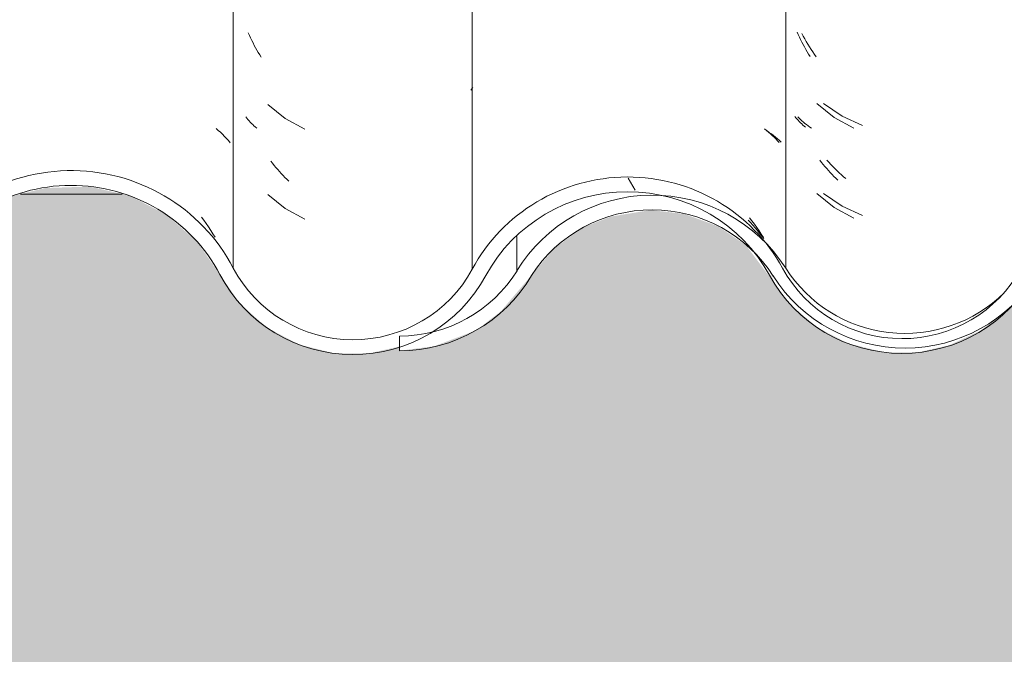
# Model space of a CAD drawing. Header units: metres. Extents: x -27.3 to 21, y -0.3 to 10.3.
# Tile 148 of 237: x 13.621 to 13.95, y 2.65 to 2.863. Entities that reach past the tile are written whole.
import ezdxf

# ---------------------------------------------------------------- set-up
doc = ezdxf.new("R2010")
doc.units = ezdxf.units.M
for name, color, linetype, lineweight in [('A-DETL-GENF', 7, 'Continuous', 5), ('A-GLAZ-CWMG', 7, 'Continuous', 5), ('A-WALL', 7, 'Continuous', 5)]:
    doc.layers.add(name, color=color, linetype=linetype, lineweight=lineweight)
pattern_1 = [(0, (32.697, 1.318), (0.4064, 0.10048), [0.01676, -0.28804, 0.01676, -0.28804, -1.626]), (0, (32.697, 1.318), (0.4064, 0.10048), [-0.6096, 0.01676, -0.59284, 0.01676, -0.28804, -0.7112]), (0, (32.697, 1.318), (0.4064, 0.10048), [-1.524, 0.01676, -0.18644, 0.01676, -0.49124]), (120.277, (32.85, 1.369), (-0.29021076, 0.2961346), [0.01663, -0.28565, 0.01663, -1.898]), (120.277, (32.85, 1.369), (-0.29021076, 0.2961346), [-0.3189, -0.28565, 0.01663, -0.58792, -1.008]), (120.277, (32.85, 1.369), (-0.29021076, 0.2961346), [-1.209, 0.01663, -0.28565, 0.01663, -0.68868]), (120.277, (32.85, 1.369), (-0.29021076, 0.2961346), [-1.528, -0.18489, 0.01663, -0.48717]), (239.723, (32.9, 1.569), (-0.1161944, -0.39998585), [0.01663, -0.28565, 0.01663, -1.898]), (239.723, (32.9, 1.569), (-0.1161944, -0.39998585), [-0.3189, -0.28565, 0.01663, -0.58792, -1.008]), (239.723, (32.9, 1.569), (-0.1161944, -0.39998585), [-1.209, 0.01663, -0.28565, 0.01663, -0.68868]), (239.723, (32.9, 1.569), (-0.1161944, -0.39998585), [-1.528, -0.18489, 0.01663, -0.48717])]

# ---------------------------------------------------------------- blocks, each defined once
blk = doc.blocks.new('FP_277-FACHADA 03')
at = {"layer": 'A-GLAZ-CWMG', "color": 9, "true_color": 0xc0c0c0}
for p, q in [((19.09085, 2.85707), (19.09036, 2.85798)), ((19.09136, 2.85617), (19.09085, 2.85707)), ((19.09188, 2.85528), (19.09136, 2.85617)), ((19.09241, 2.8544), (19.09188, 2.85528)), ((19.09295, 2.85353), (19.09241, 2.8544)), ((19.09351, 2.85267), (19.09295, 2.85353)), ((19.09408, 2.85182), (19.09351, 2.85267)), ((19.09466, 2.85098), (19.09408, 2.85182)), ((19.09525, 2.85016), (19.09466, 2.85098)), ((19.09768, 2.83453), (19.10387, 2.83027)), ((19.08948, 2.82963), (19.08902, 2.83008)), ((19.08994, 2.82918), (19.08948, 2.82963)), ((19.09042, 2.82874), (19.08994, 2.82918)), ((19.09092, 2.82831), (19.09042, 2.82874)), ((19.09143, 2.82788), (19.09092, 2.82831)), ((19.09195, 2.82747), (19.09143, 2.82788)), ((19.09248, 2.82707), (19.09195, 2.82747)), ((19.10387, 2.83027), (19.11072, 2.82716)), ((19.09303, 2.82668), (19.09248, 2.82707)), ((19.09358, 2.8263), (19.09303, 2.82668)), ((19.09946, 2.81486), (19.09879, 2.8156)), ((19.10013, 2.81413), (19.09946, 2.81486)), ((19.10082, 2.81341), (19.10013, 2.81413)), ((19.10151, 2.81271), (19.10082, 2.81341)), ((19.10222, 2.81202), (19.10151, 2.81271)), ((19.10293, 2.81134), (19.10222, 2.81202)), ((19.10365, 2.81068), (19.10293, 2.81134)), ((19.10438, 2.81003), (19.10365, 2.81068)), ((19.10512, 2.8094), (19.10438, 2.81003)), ((19.09768, 2.80439), (19.10387, 2.80013)), ((19.10387, 2.80013), (19.11072, 2.79701))]:
    blk.add_line(p, q, dxfattribs=at)
blk = doc.blocks.new('FP_278-FACHADA 03')
at = {"layer": 'A-GLAZ-CWMG', "color": 9, "true_color": 0xc0c0c0}
for p, q in [((19.078, 2.82584), (19.07874, 2.82536)), ((19.07874, 2.82536), (19.07947, 2.82487)), ((19.07947, 2.82487), (19.08018, 2.82436)), ((19.08018, 2.82436), (19.08088, 2.82384)), ((19.08088, 2.82384), (19.08156, 2.8233)), ((19.08156, 2.8233), (19.08222, 2.82276)), ((19.08222, 2.82276), (19.08287, 2.8222)), ((19.08287, 2.8222), (19.0835, 2.82163)), ((19.07244, 2.7955), (19.07321, 2.79466)), ((19.07321, 2.79466), (19.07398, 2.79381)), ((19.07398, 2.79381), (19.07473, 2.79294)), ((19.07473, 2.79294), (19.07548, 2.79206)), ((19.07548, 2.79206), (19.07621, 2.79116)), ((19.07621, 2.79116), (19.07692, 2.79026)), ((19.07692, 2.79026), (19.07763, 2.78934))]:
    blk.add_line(p, q, dxfattribs=at)
blk = doc.blocks.new('Rectangular Mullion - Telha Fibrocimento - Ondulada-V266-FACHADA 03')
at = {"layer": 'A-GLAZ-CWMG', "true_color": 0xc0c0c0}
h = blk.add_hatch(dxfattribs=at)
h.set_pattern_fill('FP_25', color=9, style=0, pattern_type=2)
h.set_pattern_definition(pattern_1)
h.paths.add_polyline_path([(19.47505, 2.75375), (19.47583, 2.75576), (19.48102, 2.75473), (19.47683, 2.75404)])
h.paths.add_polyline_path([(19.26945, 2.7675), (19.27021, 2.76815), (19.26909, 2.76918), (19.26931, 2.76817)])
h.paths.add_polyline_path([(19.16084, 2.76684), (19.16084, 2.76765), (19.16104, 2.76747)])
h.paths.add_polyline_path([(19.29776, 2.7494), (19.31007, 2.74958), (19.32272, 2.75309), (19.33397, 2.75963), (19.33463, 2.76023), (19.33277, 2.76393), (19.34183, 2.76678), (19.33749, 2.7682), (19.34183, 2.7726), (19.345, 2.77696), (19.34865, 2.77698), (19.35804, 2.78967), (19.36639, 2.79709), (19.38047, 2.80393), (19.39162, 2.8067), (19.40524, 2.80674), (19.41953, 2.80298), (19.43125, 2.79664), (19.44072, 2.78833), (19.45529, 2.76733), (19.46621, 2.75838), (19.47683, 2.75331), (19.48738, 2.75085), (19.49894, 2.75081), (19.51072, 2.75364), (19.52147, 2.75917), (19.5312, 2.76797), (19.54493, 2.78734), (19.55636, 2.79661), (19.56786, 2.80202), (19.57945, 2.80461), (19.59316, 2.80421), (19.60606, 2.80055), (19.61586, 2.79538), (19.62514, 2.78739), (19.64018, 2.7667), (19.64944, 2.75902), (19.66092, 2.7536), (19.67144, 2.75119), (19.6829, 2.75118), (19.69514, 2.75427), (19.70524, 2.75944), (19.7083, 2.7628), (19.70196, 2.7586), (19.69105, 2.75427), (19.69034, 2.75676), (19.68619, 2.75365), (19.67749, 2.75267), (19.6636, 2.75476), (19.66001, 2.75617), (19.66092, 2.75866), (19.66021, 2.75902), (19.65437, 2.76203), (19.65248, 2.75922), (19.64072, 2.7684), (19.63328, 2.77738), (19.63693, 2.77941), (19.62878, 2.79078), (19.61813, 2.79992), (19.60398, 2.80668), (19.59146, 2.80955), (19.57778, 2.8095), (19.5641, 2.80614), (19.55161, 2.79967), (19.5406, 2.78985), (19.52671, 2.77022), (19.51851, 2.76315), (19.50848, 2.75814), (19.49826, 2.75571), (19.48458, 2.75576), (19.48203, 2.75489), (19.48123, 2.75728), (19.47505, 2.7593), (19.4656, 2.76482), (19.45908, 2.77055), (19.44435, 2.79173), (19.43097, 2.80263), (19.41851, 2.80865), (19.40479, 2.81176), (19.38968, 2.81143), (19.37509, 2.80742), (19.36087, 2.79899), (19.35007, 2.78808), (19.34048, 2.77351), (19.33651, 2.7682), (19.32802, 2.76122), (19.31798, 2.75642), (19.30753, 2.75377), (19.3089, 2.75151), (19.30076, 2.75152), (19.28882, 2.75449), (19.27689, 2.76113), (19.26945, 2.7675), (19.26693, 2.7718), (19.26319, 2.77748), (19.26249, 2.77712), (19.26132, 2.77874), (19.26193, 2.77941), (19.25295, 2.79064), (19.25262, 2.78947), (19.24542, 2.79561), (19.23408, 2.80136), (19.22169, 2.80431), (19.22169, 2.80599), (19.21193, 2.80688), (19.19888, 2.80519), (19.1956, 2.80384), (19.19656, 2.80129), (19.18554, 2.79564), (19.18524, 2.79956), (19.1834, 2.79817), (19.18524, 2.79549), (19.17581, 2.78737), (19.17349, 2.79053), (19.16483, 2.77941), (19.16973, 2.7824), (19.16825, 2.77693), (19.16446, 2.77895), (19.15732, 2.77031), (19.14773, 2.76336), (19.1367, 2.75901), (19.12282, 2.75779), (19.11194, 2.75948), (19.10176, 2.7636), (19.092, 2.77091), (19.07739, 2.78852), (19.08393, 2.77941), (19.08061, 2.77699), (19.09016, 2.76595), (19.09974, 2.75902), (19.10137, 2.76203), (19.10723, 2.75901), (19.10792, 2.75866), (19.10701, 2.75617), (19.11312, 2.75408), (19.12501, 2.75261), (19.13402, 2.75427), (19.13734, 2.75676), (19.13805, 2.75427), (19.15026, 2.75912), (19.16084, 2.76684), (19.17728, 2.78721), (19.18561, 2.79404), (19.19812, 2.79966), (19.20894, 2.80187), (19.22232, 2.80116), (19.23183, 2.79874), (19.24246, 2.79318), (19.25149, 2.78531), (19.26644, 2.76482), (19.27689, 2.75661), (19.28805, 2.75162), (19.29625, 2.74974)])
h.paths.add_polyline_path([(19.76638, 2.80707), (19.76357, 2.80429), (19.76988, 2.80431), (19.76877, 2.80519)])
h.paths.add_polyline_path([(19.8619, 2.75151), (19.85964, 2.75416), (19.86029, 2.75416), (19.87109, 2.75644), (19.87497, 2.75875), (19.86307, 2.75642), (19.85376, 2.75659), (19.84213, 2.75986), (19.83318, 2.76482), (19.82621, 2.77075), (19.81156, 2.79087), (19.80075, 2.79994), (19.78708, 2.8064), (19.77469, 2.80921), (19.75934, 2.8087), (19.74639, 2.80519), (19.73544, 2.79958), (19.72492, 2.79053), (19.71579, 2.77693), (19.71783, 2.77875), (19.72125, 2.77693), (19.72273, 2.7824), (19.71783, 2.77941), (19.72695, 2.79053), (19.72881, 2.78737), (19.73824, 2.79549), (19.7364, 2.79817), (19.73837, 2.79958), (19.73861, 2.79568), (19.74956, 2.80129), (19.7486, 2.80384), (19.75296, 2.80533), (19.76759, 2.80691), (19.7749, 2.80596), (19.77509, 2.80421), (19.78888, 2.80045), (19.79842, 2.79561), (19.80562, 2.78947), (19.80619, 2.79064), (19.81489, 2.77936), (19.81432, 2.77874), (19.81549, 2.77712), (19.81643, 2.77712), (19.82313, 2.76691), (19.8331, 2.75893), (19.84398, 2.75388), (19.85446, 2.75152), (19.86029, 2.75151)])
h.paths.add_polyline_path([(18.95557, 2.75171), (18.96878, 2.75343), (18.9811, 2.75847), (18.99168, 2.76648), (19.00748, 2.7861), (19.01722, 2.79309), (19.03038, 2.7977), (19.04035, 2.79892), (19.05306, 2.7971), (19.06513, 2.79178), (19.07214, 2.78739), (19.06119, 2.79639), (19.04927, 2.80202), (19.03973, 2.80384), (19.02642, 2.80202), (19.01237, 2.79572), (19.0033, 2.78894), (18.9876, 2.76944), (18.97758, 2.76226), (18.96174, 2.75571), (18.95557, 2.75312)])
h.paths.add_polyline_path([(20.01162, 2.75178), (20.02369, 2.75182), (20.02983, 2.75331), (20.02805, 2.75375), (20.0223, 2.75676), (20.01162, 2.75689), (20.00004, 2.76006), (19.9912, 2.76482), (19.98409, 2.77073), (19.97151, 2.78786), (19.96355, 2.79465), (19.95419, 2.7994), (19.94339, 2.80184), (19.93141, 2.80135), (19.92323, 2.79911), (19.91939, 2.79709), (19.9091, 2.78786), (19.90161, 2.77693), (19.89797, 2.77693), (19.89319, 2.7705), (19.89025, 2.768), (19.89462, 2.76659), (19.88531, 2.76379), (19.88763, 2.76023), (19.88662, 2.75892), (19.88989, 2.76122), (19.89773, 2.7682), (19.90954, 2.78446), (19.91661, 2.79052), (19.92493, 2.79475), (19.93403, 2.79693), (19.94397, 2.79679), (19.95419, 2.79388), (19.9608, 2.79052), (19.96788, 2.78446), (19.98036, 2.76744), (19.99107, 2.75901), (20.00218, 2.75401)])
h.paths.add_polyline_path([(20.02805, 2.75375), (20.03402, 2.75473), (20.02883, 2.75576)])
h.paths.add_polyline_path([(20.03509, 2.75451), (20.04727, 2.76114), (20.05478, 2.76744), (20.06157, 2.77718), (20.05814, 2.78059), (20.05126, 2.77111), (20.04384, 2.76456), (20.03423, 2.75948), (20.02987, 2.75836), (20.0347, 2.75678), (20.03487, 2.75576)])
h.paths.add_polyline_path([(19.12941, 2.75501), (19.12927, 2.75609), (19.13137, 2.75609), (19.1299, 2.75528)])
h.paths.add_polyline_path([(19.68241, 2.75501), (19.68599, 2.75698), (19.68227, 2.75609)])
h.paths.add_polyline_path([(19.71384, 2.76684), (19.71384, 2.76765), (19.71059, 2.77004)])
h.paths.add_polyline_path([(19.82245, 2.7675), (19.82245, 2.76885), (19.82321, 2.76815), (19.82264, 2.76766)])
h.paths.add_polyline_path([(19.21057, 2.80429), (19.21361, 2.80689), (19.21689, 2.8043), (19.21335, 2.80429)])
at = {"layer": 'A-GLAZ-CWMG'}
for p, q in [((19.08499, 4.13466), (19.08499, 2.77941)), ((18.99496, 2.78997), (18.99496, 2.77853)), ((18.95557, 2.75665), (18.95557, 2.75171))]:
    blk.add_line(p, q, dxfattribs=at)
for centre, major_axis, start_param, end_param in [((19.04025, 2.75157), (0.05286, 0), 0.561652, 2.599777), ((19.04025, 2.75157), (0.04788, 0), 0.560893, 2.57643), ((18.95557, 2.80228), (0.04614, 0), 4.712389, 5.735618), ((19.12491, 2.80408), (0.04708, 0), 3.700093, 5.498213), ((18.95557, 2.80228), (-0.05114, 0), 1.570796, 2.616447), ((19.12491, 2.80408), (0.05205, 0), 3.701092, 5.7276)]:
    blk.add_ellipse(centre, major_axis=major_axis, ratio=0.988936, start_param=start_param, end_param=end_param, dxfattribs=at)
for name in ['FP_277-FACHADA 03', 'FP_278-FACHADA 03']:
    blk.add_blockref(name, (0, 0), dxfattribs=at)
blk = doc.blocks.new('FP_285-FACHADA 03')
at = {"layer": 'A-GLAZ-CWMG', "color": 9, "true_color": 0xc0c0c0}
for p, q in [((19.08917, 2.85766), (19.08878, 2.85851)), ((19.08957, 2.85681), (19.08917, 2.85766)), ((19.08998, 2.85598), (19.08957, 2.85681)), ((19.0904, 2.85514), (19.08998, 2.85598)), ((19.09083, 2.85432), (19.0904, 2.85514)), ((19.09127, 2.85351), (19.09083, 2.85432)), ((19.09173, 2.8527), (19.09127, 2.85351)), ((19.09219, 2.8519), (19.09173, 2.8527)), ((19.09267, 2.85111), (19.09219, 2.8519)), ((19.09316, 2.85033), (19.09267, 2.85111)), ((19.0954, 2.83452), (19.10121, 2.82983)), ((19.08842, 2.82975), (19.08807, 2.83018)), ((19.08878, 2.82933), (19.08842, 2.82975)), ((19.08916, 2.82892), (19.08878, 2.82933)), ((19.08954, 2.82852), (19.08916, 2.82892)), ((19.08994, 2.82812), (19.08954, 2.82852)), ((19.09035, 2.82773), (19.08994, 2.82812)), ((19.09077, 2.82734), (19.09035, 2.82773)), ((19.0912, 2.82697), (19.09077, 2.82734)), ((19.10121, 2.82983), (19.1078, 2.82628)), ((19.09164, 2.8266), (19.0912, 2.82697)), ((19.09698, 2.81481), (19.09643, 2.81552)), ((19.09755, 2.81411), (19.09698, 2.81481)), ((19.09813, 2.81341), (19.09755, 2.81411)), ((19.09872, 2.81273), (19.09813, 2.81341)), ((19.09931, 2.81206), (19.09872, 2.81273)), ((19.09991, 2.8114), (19.09931, 2.81206)), ((19.10052, 2.81076), (19.09991, 2.8114)), ((19.10114, 2.81012), (19.10052, 2.81076)), ((19.10177, 2.80949), (19.10114, 2.81012)), ((19.1024, 2.80888), (19.10177, 2.80949)), ((19.0954, 2.80438), (19.10121, 2.79969)), ((19.10121, 2.79969), (19.1078, 2.79614))]:
    blk.add_line(p, q, dxfattribs=at)
blk = doc.blocks.new('FP_286-FACHADA 03')
at = {"layer": 'A-GLAZ-CWMG', "color": 9, "true_color": 0xc0c0c0}
for p, q in [((18.97945, 2.83901), (18.97981, 2.83947)), ((18.97981, 2.83947), (18.98017, 2.83993)), ((19.0779, 2.8261), (19.07857, 2.82556)), ((19.07857, 2.82556), (19.07922, 2.825)), ((19.07922, 2.825), (19.07986, 2.82444)), ((19.07986, 2.82444), (19.08049, 2.82386)), ((19.08049, 2.82386), (19.0811, 2.82328)), ((19.0811, 2.82328), (19.08169, 2.82268)), ((19.08169, 2.82268), (19.08227, 2.82207)), ((19.08227, 2.82207), (19.08283, 2.82146)), ((19.07286, 2.79628), (19.07368, 2.79521)), ((19.07368, 2.79521), (19.07449, 2.79413)), ((19.07449, 2.79413), (19.07528, 2.79302)), ((19.07528, 2.79302), (19.07606, 2.79191)), ((19.07606, 2.79191), (19.07682, 2.79078)), ((19.07682, 2.79078), (19.07757, 2.78963))]:
    blk.add_line(p, q, dxfattribs=at)
blk = doc.blocks.new('FP_287-FACHADA 03')
at = {"layer": 'A-GLAZ-CWMG', "color": 9, "true_color": 0xc0c0c0}
for p, q in [((18.90529, 2.85739), (18.9049, 2.85824)), ((18.90568, 2.85654), (18.90529, 2.85739)), ((18.90609, 2.8557), (18.90568, 2.85654)), ((18.90651, 2.85487), (18.90609, 2.8557)), ((18.90694, 2.85404), (18.90651, 2.85487)), ((18.90738, 2.85322), (18.90694, 2.85404)), ((18.90783, 2.85242), (18.90738, 2.85322)), ((18.90829, 2.85161), (18.90783, 2.85242)), ((18.90877, 2.85082), (18.90829, 2.85161)), ((18.90925, 2.85004), (18.90877, 2.85082)), ((18.91148, 2.83423), (18.91728, 2.82952)), ((18.90443, 2.82961), (18.90407, 2.83006)), ((18.9048, 2.82917), (18.90443, 2.82961)), ((18.90518, 2.82874), (18.9048, 2.82917)), ((18.90558, 2.82832), (18.90518, 2.82874)), ((18.90599, 2.8279), (18.90558, 2.82832)), ((18.90641, 2.82749), (18.90599, 2.8279)), ((18.90684, 2.82709), (18.90641, 2.82749)), ((18.91728, 2.82952), (18.92386, 2.82595)), ((18.90729, 2.8267), (18.90684, 2.82709)), ((18.90774, 2.82632), (18.90729, 2.8267)), ((18.91306, 2.81451), (18.91251, 2.81522)), ((18.91363, 2.8138), (18.91306, 2.81451)), ((18.91421, 2.81311), (18.91363, 2.8138)), ((18.91479, 2.81243), (18.91421, 2.81311)), ((18.91538, 2.81176), (18.91479, 2.81243)), ((18.91598, 2.8111), (18.91538, 2.81176)), ((18.91659, 2.81045), (18.91598, 2.8111)), ((18.91721, 2.80981), (18.91659, 2.81045)), ((18.91784, 2.80918), (18.91721, 2.80981)), ((18.91847, 2.80856), (18.91784, 2.80918)), ((18.91148, 2.80409), (18.91728, 2.79938)), ((18.91728, 2.79938), (18.92386, 2.79581))]:
    blk.add_line(p, q, dxfattribs=at)
blk = doc.blocks.new('FP_288-FACHADA 03')
at = {"layer": 'A-GLAZ-CWMG', "color": 9, "true_color": 0xc0c0c0}
for p, q in [((18.89414, 2.82619), (18.89487, 2.82555)), ((18.89487, 2.82555), (18.89559, 2.8249)), ((18.89559, 2.8249), (18.89629, 2.82423)), ((18.89629, 2.82423), (18.89697, 2.82355)), ((18.89697, 2.82355), (18.89763, 2.82286)), ((18.89763, 2.82286), (18.89828, 2.82215)), ((18.89828, 2.82215), (18.8989, 2.82143)), ((18.88925, 2.79652), (18.89005, 2.79542)), ((18.89005, 2.79542), (18.89083, 2.79431)), ((18.89083, 2.79431), (18.8916, 2.79319)), ((18.8916, 2.79319), (18.89236, 2.79205)), ((18.89236, 2.79205), (18.89309, 2.7909)), ((18.89309, 2.7909), (18.89381, 2.78973))]:
    blk.add_line(p, q, dxfattribs=at)
blk = doc.blocks.new('Rectangular Mullion - Telha Fibrocimento - Ondulada-V280-FACHADA 03')
at = {"layer": 'A-GLAZ-CWMG', "true_color": 0xc0c0c0}
h = blk.add_hatch(dxfattribs=at)
h.set_pattern_fill('FP_25', color=9, style=0, pattern_type=2)
h.set_pattern_definition(pattern_1)
h.paths.add_polyline_path([(18.74476, 2.7494), (18.75707, 2.74958), (18.76897, 2.75269), (18.77977, 2.75853), (18.79008, 2.76865), (18.80325, 2.78808), (18.81339, 2.79709), (18.82541, 2.80342), (18.83862, 2.8067), (18.85224, 2.80674), (18.86653, 2.80298), (18.87753, 2.79727), (18.88772, 2.78833), (18.90229, 2.76733), (18.91134, 2.75936), (18.92383, 2.75331), (18.93438, 2.75085), (18.94594, 2.75081), (18.95772, 2.75364), (18.96875, 2.75941), (18.9782, 2.76797), (18.99193, 2.78734), (19.00336, 2.79661), (19.01486, 2.80202), (19.02645, 2.80461), (19.04016, 2.80421), (19.05306, 2.80055), (19.06242, 2.79576), (19.07214, 2.78739), (19.08718, 2.7667), (19.09644, 2.75902), (19.10792, 2.7536), (19.11844, 2.75119), (19.1299, 2.75118), (19.14214, 2.75427), (19.15363, 2.76063), (19.15732, 2.76427), (19.14896, 2.7586), (19.13805, 2.75427), (19.13734, 2.75676), (19.13319, 2.75365), (19.12282, 2.75288), (19.1106, 2.75476), (19.10701, 2.75617), (19.10792, 2.75866), (19.10721, 2.75902), (19.10137, 2.76203), (19.09948, 2.75922), (19.08772, 2.7684), (19.08028, 2.77738), (19.08393, 2.77941), (19.07578, 2.79078), (19.06513, 2.79992), (19.05098, 2.80668), (19.03846, 2.80955), (19.02478, 2.8095), (19.0111, 2.80614), (18.99861, 2.79967), (18.9876, 2.78985), (18.97371, 2.77022), (18.96551, 2.76315), (18.95548, 2.75814), (18.94526, 2.75571), (18.93438, 2.75576), (18.92205, 2.7593), (18.91421, 2.7634), (18.90608, 2.77055), (18.89135, 2.79173), (18.87999, 2.8016), (18.86612, 2.80851), (18.85179, 2.81176), (18.83668, 2.81143), (18.82211, 2.80743), (18.80897, 2.80003), (18.79707, 2.78808), (18.78883, 2.77531), (18.78351, 2.7682), (18.77502, 2.76122), (18.76509, 2.75644), (18.75429, 2.75416), (18.74325, 2.75449), (18.73217, 2.75766), (18.72223, 2.76349), (18.71494, 2.77025), (18.70893, 2.77941), (18.69849, 2.79202), (18.6884, 2.79966), (18.67488, 2.80519), (18.66038, 2.80707), (18.64542, 2.805), (18.63237, 2.79966), (18.62076, 2.79087), (18.60432, 2.77031), (18.59473, 2.76336), (18.5837, 2.75901), (18.57191, 2.75752), (18.55896, 2.75946), (18.54909, 2.76336), (18.5395, 2.77031), (18.52345, 2.78966), (18.51046, 2.79827), (18.50006, 2.80228), (18.48673, 2.80384), (18.47342, 2.80202), (18.46101, 2.79695), (18.4503, 2.78894), (18.4346, 2.76944), (18.42516, 2.76249), (18.41408, 2.75812), (18.41004, 2.7576), (18.41004, 2.75268), (18.41578, 2.75343), (18.4281, 2.75847), (18.43868, 2.76648), (18.45448, 2.7861), (18.46422, 2.79309), (18.47571, 2.79749), (18.48735, 2.79892), (18.50006, 2.7971), (18.51046, 2.79299), (18.52017, 2.78596), (18.53734, 2.76582), (18.54674, 2.75902), (18.56012, 2.75408), (18.57201, 2.75261), (18.58505, 2.75427), (18.59897, 2.76037), (18.60784, 2.76684), (18.62335, 2.78645), (18.63261, 2.79404), (18.64512, 2.79966), (18.65515, 2.80188), (18.66718, 2.8017), (18.67883, 2.79874), (18.68946, 2.79318), (18.69849, 2.78531), (18.7125, 2.76563), (18.72299, 2.75706), (18.73277, 2.75214), (18.74396, 2.74958)])
h.paths.add_polyline_path([(19.21338, 2.80707), (19.21057, 2.80429), (19.21688, 2.80431), (19.21361, 2.80689)])
h.paths.add_polyline_path([(19.3089, 2.75151), (19.30664, 2.75416), (19.30774, 2.75425), (19.31809, 2.75644), (19.32197, 2.75875), (19.31007, 2.75642), (19.30076, 2.75659), (19.28913, 2.75986), (19.28018, 2.76482), (19.27321, 2.77075), (19.25856, 2.79087), (19.24608, 2.80079), (19.23408, 2.8064), (19.22169, 2.80921), (19.20838, 2.80919), (19.19339, 2.80519), (19.18244, 2.79958), (19.17192, 2.79053), (19.16279, 2.77693), (19.16483, 2.77875), (19.16825, 2.77693), (19.16973, 2.7824), (19.16483, 2.77941), (19.17395, 2.79053), (19.17581, 2.78737), (19.18524, 2.79549), (19.1834, 2.79817), (19.18537, 2.79958), (19.18561, 2.79568), (19.19656, 2.80129), (19.1956, 2.80384), (19.19996, 2.80533), (19.21526, 2.80683), (19.2219, 2.80596), (19.22209, 2.80421), (19.23588, 2.80045), (19.24608, 2.79505), (19.25262, 2.78947), (19.25319, 2.79064), (19.26189, 2.77936), (19.26132, 2.77874), (19.26249, 2.77712), (19.26343, 2.77712), (19.27013, 2.76691), (19.2801, 2.75893), (19.29098, 2.75388), (19.30146, 2.75152), (19.30771, 2.75151)])
h.paths.add_polyline_path([(19.46434, 2.75178), (19.47069, 2.75182), (19.47683, 2.75331), (19.47505, 2.75375), (19.4693, 2.75676), (19.45862, 2.75689), (19.44704, 2.76006), (19.4382, 2.76482), (19.43097, 2.7709), (19.41851, 2.78786), (19.41055, 2.79465), (19.40015, 2.79964), (19.39039, 2.80184), (19.37841, 2.80135), (19.36934, 2.79864), (19.36639, 2.79709), (19.3561, 2.78786), (19.34861, 2.77693), (19.34497, 2.77693), (19.34048, 2.77075), (19.33725, 2.768), (19.34162, 2.76659), (19.33231, 2.76379), (19.33463, 2.76023), (19.33362, 2.75892), (19.33689, 2.76122), (19.34473, 2.7682), (19.35654, 2.78446), (19.36361, 2.79052), (19.37193, 2.79475), (19.38103, 2.79693), (19.39097, 2.79679), (19.40119, 2.79388), (19.4078, 2.79052), (19.41488, 2.78446), (19.42736, 2.76744), (19.43807, 2.75901), (19.44918, 2.75401), (19.4598, 2.75178), (19.46178, 2.75178)])
h.paths.add_polyline_path([(19.47505, 2.75375), (19.48102, 2.75473), (19.47583, 2.75576)])
h.paths.add_polyline_path([(19.48209, 2.75451), (19.4927, 2.75983), (19.50178, 2.76744), (19.50857, 2.77718), (19.50514, 2.78059), (19.49826, 2.77111), (19.49084, 2.76456), (19.48123, 2.75948), (19.47687, 2.75836), (19.4817, 2.75678), (19.48187, 2.75576)])
h.paths.add_polyline_path([(19.12941, 2.75501), (19.13299, 2.75698), (19.12927, 2.75609)])
h.paths.add_polyline_path([(19.16084, 2.76684), (19.16084, 2.76765), (19.15759, 2.77004)])
h.paths.add_polyline_path([(19.26945, 2.7675), (19.26945, 2.76885), (19.27021, 2.76815), (19.26964, 2.76766)])
at = {"layer": 'A-GLAZ-CWMG'}
for p, q in [((18.89991, 4.13466), (18.89991, 2.77941)), ((18.97997, 4.13427), (18.97997, 2.77902))]:
    blk.add_line(p, q, dxfattribs=at)
for centre, major_axis, start_param, end_param in [((18.8456, 2.75157), (0.06118, 0), 0.478163, 2.708177), ((19.03205, 2.75157), (0.05902, 0), 0.497168, 2.651943), ((18.8456, 2.75157), (0.05618, 0), 0.479897, 2.667558), ((19.03205, 2.75157), (0.05402, 0), 0.495792, 2.647005), ((18.94004, 2.80022), (0.04532, 0), 3.624607, 5.790408), ((19.12393, 2.80069), (0.04542, 0), 3.635147, 5.786308), ((18.94004, 2.80022), (0.05032, 0), 3.622189, 5.79602), ((19.12393, 2.80069), (0.05042, 0), 3.63698, 5.786507)]:
    blk.add_ellipse(centre, major_axis=major_axis, ratio=0.988936, start_param=start_param, end_param=end_param, dxfattribs=at)
for name in ['FP_286-FACHADA 03', 'FP_288-FACHADA 03', 'FP_287-FACHADA 03', 'FP_285-FACHADA 03']:
    blk.add_blockref(name, (0, 0), dxfattribs=at)

msp = doc.modelspace()

# ---------------------------------------------------------------- hatches: boundary and pattern name
at = {"layer": 'A-DETL-GENF', "true_color": 0xdbcc9e}
h = msp.add_hatch(color=9, dxfattribs=at)
h.paths.add_polyline_path([(13.20222, 2.62), (20.04722, 2.62), (20.04722, 2.68), (13.20222, 2.68), (13.20222, 2.65)])
h.paths.add_polyline_path([(18.99945, 4.62375), (19.94672, 4.62375), (19.94672, 4.71375), (17.16232, 4.71375), (17.16222, 4.80375), (17.00732, 4.80375), (17.00732, 4.62375), (18.50641, 4.62375)])
at = {"layer": 'A-WALL', "true_color": 0x7f7f7f}
h = msp.add_hatch(color=8, dxfattribs=at)
h.paths.add_polyline_path([(13.62886, 2.80421), (13.65484, 2.80421), (13.64397, 2.80673), (13.62886, 2.80621), (13.6208, 2.80421)])
h.paths.add_polyline_path([(15.96722, 2.80421), (15.96722, 2.81321), (15.96, 2.81321), (15.96, 2.80421)])
at = {"layer": 'A-WALL', "true_color": 0xdbcc9e}
msp.add_hatch(color=9, dxfattribs=at).paths.add_polyline_path([(13.20222, 2.68), (15.96722, 2.68), (15.96722, 2.80421), (15.96, 2.80421), (15.96, 2.77693), (15.95296, 2.76744), (15.94202, 2.7589), (15.93241, 2.75431), (15.9217, 2.75178), (15.9098, 2.75178), (15.89822, 2.75451), (15.88761, 2.75983), (15.87854, 2.76744), (15.86606, 2.78446), (15.85898, 2.79052), (15.85066, 2.79475), (15.84157, 2.79693), (15.83163, 2.79679), (15.82141, 2.79388), (15.8148, 2.79052), (15.80772, 2.78446), (15.79471, 2.76685), (15.7848, 2.75892), (15.7739, 2.75386), (15.76342, 2.7515), (15.75194, 2.75152), (15.74031, 2.75433), (15.72968, 2.75975), (15.72063, 2.7675), (15.70626, 2.78737), (15.6966, 2.79561), (15.68526, 2.80136), (15.67145, 2.80421), (15.65984, 2.80421), (15.64601, 2.8004), (15.63642, 2.79549), (15.6268, 2.78721), (15.61249, 2.76724), (15.60179, 2.7586), (15.59097, 2.75356), (15.58045, 2.75118), (15.56907, 2.75119), (15.5574, 2.75401), (15.54673, 2.75948), (15.53768, 2.76728), (15.52332, 2.78739), (15.5136, 2.79576), (15.50216, 2.80161), (15.48964, 2.80421), (15.47511, 2.80421), (15.46228, 2.80058), (15.45281, 2.79572), (15.44311, 2.78734), (15.42876, 2.76709), (15.41781, 2.75822), (15.40702, 2.75319), (15.39644, 2.75081), (15.385, 2.75085), (15.37501, 2.75327), (15.3687, 2.75178), (15.3568, 2.75178), (15.34522, 2.75451), (15.33461, 2.75983), (15.32554, 2.76744), (15.31306, 2.78446), (15.30598, 2.79052), (15.29766, 2.79475), (15.28857, 2.79693), (15.27863, 2.79679), (15.26841, 2.79388), (15.26015, 2.78911), (15.25443, 2.78407), (15.24126, 2.76647), (15.23098, 2.75851), (15.21627, 2.75168), (15.20825, 2.74958), (15.19443, 2.74974), (15.1838, 2.75222), (15.1714, 2.75902), (15.16234, 2.7675), (15.14967, 2.78531), (15.13953, 2.79376), (15.13001, 2.79874), (15.11678, 2.80172), (15.1055, 2.8017), (15.09301, 2.79851), (15.08342, 2.79374), (15.0738, 2.7855), (15.05902, 2.76683), (15.04844, 2.75842), (15.03797, 2.75356), (15.02745, 2.75118), (15.01607, 2.75119), (15.00398, 2.75422), (14.99352, 2.75966), (14.98468, 2.76728), (14.9699, 2.78701), (14.9606, 2.7934), (14.94916, 2.79757), (14.93791, 2.79885), (14.9246, 2.79668), (14.9154, 2.79309), (14.90566, 2.7861), (14.88767, 2.76482), (14.87928, 2.75847), (14.86542, 2.75323), (14.85375, 2.75171), (14.85375, 2.75312), (14.84344, 2.75081), (14.832, 2.75085), (14.82201, 2.75327), (14.8157, 2.75178), (14.8038, 2.75178), (14.79222, 2.75451), (14.78161, 2.75983), (14.77254, 2.76744), (14.76006, 2.78446), (14.75298, 2.79052), (14.74466, 2.79475), (14.73557, 2.79693), (14.72563, 2.79679), (14.71541, 2.79388), (14.70715, 2.78911), (14.70143, 2.78407), (14.68826, 2.76647), (14.67798, 2.75851), (14.66327, 2.75168), (14.65456, 2.74957), (14.64143, 2.74974), (14.6308, 2.75222), (14.6184, 2.75902), (14.60934, 2.7675), (14.59667, 2.78531), (14.58653, 2.79376), (14.57701, 2.79874), (14.56536, 2.8017), (14.5525, 2.8017), (14.54001, 2.79851), (14.53042, 2.79374), (14.5208, 2.7855), (14.50602, 2.76683), (14.49544, 2.75842), (14.48497, 2.75356), (14.47445, 2.75118), (14.46307, 2.75119), (14.45098, 2.75422), (14.44073, 2.75948), (14.43168, 2.76728), (14.4169, 2.78701), (14.4076, 2.7934), (14.39616, 2.79757), (14.38491, 2.79885), (14.3716, 2.79668), (14.3624, 2.79309), (14.35266, 2.7861), (14.33467, 2.76482), (14.32628, 2.75847), (14.31242, 2.75323), (14.30075, 2.75171), (14.30075, 2.75312), (14.29044, 2.75081), (14.279, 2.75085), (14.26901, 2.75327), (14.2627, 2.75178), (14.2508, 2.75178), (14.23922, 2.75451), (14.22861, 2.75983), (14.21954, 2.76744), (14.20706, 2.78446), (14.19998, 2.79052), (14.19166, 2.79475), (14.18257, 2.79693), (14.17263, 2.79679), (14.16241, 2.79388), (14.15415, 2.78911), (14.14843, 2.78407), (14.13526, 2.76647), (14.12498, 2.75851), (14.11027, 2.75168), (14.09989, 2.74955), (14.08843, 2.74974), (14.0778, 2.75222), (14.0654, 2.75902), (14.05634, 2.7675), (14.04367, 2.78531), (14.03353, 2.79376), (14.02401, 2.79874), (14.01236, 2.8017), (13.9995, 2.8017), (13.98701, 2.79851), (13.97663, 2.79309), (13.9678, 2.7855), (13.95302, 2.76683), (13.94244, 2.75842), (13.93197, 2.75356), (13.92145, 2.75118), (13.91007, 2.75119), (13.89798, 2.75422), (13.88773, 2.75948), (13.87868, 2.76728), (13.8639, 2.78701), (13.8546, 2.7934), (13.84316, 2.79757), (13.83191, 2.79885), (13.8186, 2.79668), (13.8094, 2.79309), (13.79966, 2.7861), (13.78167, 2.76482), (13.77328, 2.75847), (13.75942, 2.75323), (13.74775, 2.75171), (13.74775, 2.75312), (13.73744, 2.75081), (13.726, 2.75085), (13.71423, 2.75375), (13.70352, 2.75936), (13.69447, 2.76733), (13.6799, 2.78833), (13.66971, 2.79727), (13.65765, 2.80353), (13.65484, 2.80421), (13.6208, 2.80421), (13.61759, 2.80342), (13.60557, 2.79709), (13.59543, 2.78808), (13.58101, 2.76678), (13.57195, 2.75853), (13.56115, 2.75269), (13.54925, 2.74958), (13.53543, 2.74974), (13.5248, 2.75222), (13.51398, 2.75766), (13.50468, 2.76563), (13.49067, 2.78531), (13.48053, 2.79376), (13.47101, 2.79874), (13.45936, 2.8017), (13.4465, 2.8017), (13.43559, 2.79928), (13.42455, 2.79384), (13.41553, 2.78645), (13.40002, 2.76684), (13.38915, 2.75901), (13.37588, 2.7541), (13.36409, 2.75262), (13.35114, 2.75422), (13.33892, 2.75902), (13.32831, 2.7667), (13.31235, 2.78596), (13.30264, 2.79299), (13.29107, 2.79745), (13.27891, 2.79885), (13.2656, 2.79668), (13.2564, 2.79309), (13.24666, 2.7861), (13.23086, 2.76648), (13.21947, 2.75814), (13.20626, 2.75321), (13.20222, 2.75268), (13.20222, 2.72112)])

# ---------------------------------------------------------------- linework, layer by layer
at = {"layer": 'A-WALL'}
msp.add_line((13.65484, 2.80421), (13.6208, 2.80421), dxfattribs=at)

# ---------------------------------------------------------------- block references
at = {"layer": 'A-GLAZ-CWMG'}
for name in ['Rectangular Mullion - Telha Fibrocimento - Ondulada-V280-FACHADA 03', 'Rectangular Mullion - Telha Fibrocimento - Ondulada-V266-FACHADA 03']:
    msp.add_blockref(name, (-5.20782, 0), dxfattribs=at)

doc.saveas('drawing.dxf')
